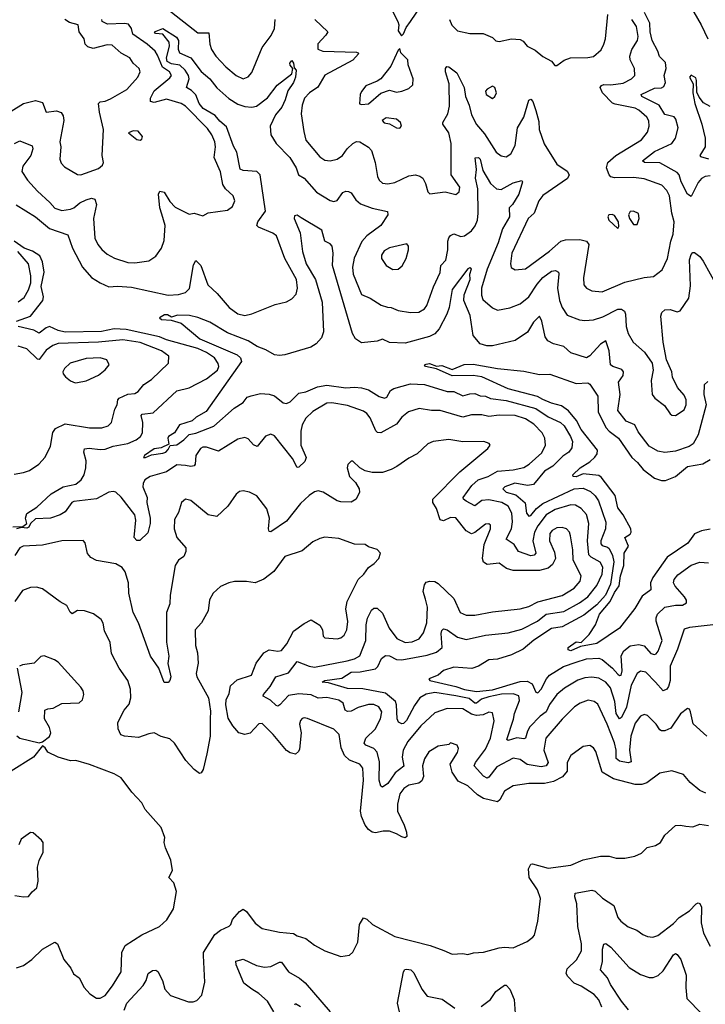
# Model space of a CAD drawing. Extents: x 1954678 to 2060275, y 904822 to 1016299.
# Tile 248 of 256: x 1967734 to 1971667, y 1002958 to 1008605. Entities that reach past the tile are written whole.
import ezdxf

# ---------------------------------------------------------------- set-up
doc = ezdxf.new("R2010")
doc.units = 0

msp = doc.modelspace()

# ---------------------------------------------------------------- linework, layer by layer
at = {"layer": '0CON20XD'}
for points in [[(1969865.8, 1008665.8), (1969902, 1008595), (1969908.8, 1008575), (1969905, 1008540), (1969923, 1008513), (1969935, 1008523.3), (1969950.5, 1008559.5), (1969975, 1008594.2), (1970045, 1008695.8)], [(1968578.7, 1008668.7), (1968755, 1008529.5), (1968819.6, 1008529.6), (1968823.9, 1008463.9), (1968833.3, 1008433.3), (1968858.8, 1008395), (1968915.6, 1008335), (1968975, 1008284.4), (1969015, 1008265.7), (1969045, 1008277.5), (1969065, 1008301.2), (1969125.3, 1008444.7), (1969176, 1008514), (1969194.5, 1008555), (1969199.3, 1008605)], [(1970199.2, 1008605), (1970212.6, 1008572.6), (1970245, 1008540), (1970315, 1008526.4), (1970392.5, 1008525), (1970445, 1008502.5), (1970465, 1008484.2), (1970485, 1008479.2), (1970555, 1008495.8), (1970605, 1008491.2), (1970621.7, 1008481.7), (1970645, 1008453.8), (1970690.5, 1008430.5), (1970733.9, 1008393.9), (1970785, 1008366.7), (1970802.7, 1008342.7), (1970815, 1008341.2), (1970857.6, 1008372.4), (1970893.4, 1008386.6), (1970992.7, 1008387.3), (1971025, 1008394.2), (1971068.8, 1008431.2), (1971085.4, 1008464.6), (1971094.4, 1008495), (1971108.1, 1008635)], [(1971695, 1007708.6), (1971665, 1007705.3), (1971645, 1007694.1), (1971625, 1007671.8), (1971585, 1007590), (1971565, 1007603.3), (1971528.5, 1007675), (1971516.8, 1007715), (1971505, 1007729.2), (1971405, 1007783), (1971317.5, 1007785), (1971305.7, 1007795), (1971375, 1007848.4), (1971475.2, 1007894.8), (1971495.5, 1007925), (1971511.1, 1007985), (1971497.9, 1008035), (1971488.1, 1008048.1), (1971435, 1008061.6), (1971401.6, 1008115), (1971302, 1008165), (1971298, 1008175), (1971375, 1008211.2), (1971415, 1008213.3), (1971429.3, 1008220.7), (1971438.3, 1008245), (1971430, 1008285), (1971442, 1008325), (1971438.7, 1008358.7), (1971403.3, 1008393.3), (1971394.8, 1008425), (1971361.6, 1008485), (1971351, 1008535), (1971348.5, 1008585), (1971317.4, 1008645)], [(1971578.9, 1008685), (1971642.5, 1008575), (1971680.3, 1008495)], [(1967685, 1008080), (1967755, 1008124.5), (1967825, 1008142.2), (1967865, 1008130), (1967885, 1008074.2), (1967945, 1008081.5), (1967972.4, 1008072.4), (1967982.9, 1008052.9), (1967986.1, 1008026.1), (1967964.4, 1007905), (1967969.4, 1007875), (1967964.3, 1007805), (1967970.9, 1007780.9), (1967990.9, 1007760.9), (1968065, 1007717.5), (1968085, 1007715.6), (1968185, 1007751.2), (1968209.4, 1007770.6), (1968214.4, 1007785), (1968207.5, 1007825), (1968214.2, 1007975), (1968191.2, 1008075), (1968186.2, 1008125), (1968195.9, 1008134.1), (1968225, 1008137.5), (1968255, 1008150), (1968348.6, 1008205), (1968411.4, 1008275), (1968424.4, 1008305), (1968420, 1008325), (1968384.6, 1008354.6), (1968365.4, 1008385.4), (1968315, 1008413.5), (1968265, 1008458.1), (1968235, 1008460.5), (1968155, 1008438.8), (1968125, 1008448.5), (1968108.5, 1008465), (1968104.5, 1008495), (1968075.4, 1008535), (1968069.4, 1008575), (1968018.7, 1008588.7), (1967992.5, 1008605)], [(1968604.6, 1008285), (1968593.9, 1008305), (1968552.1, 1008332.1), (1968525, 1008401.8), (1968510, 1008425), (1968465.8, 1008465), (1968382.6, 1008522.6), (1968374.2, 1008555), (1968358.6, 1008578.6), (1968335, 1008583.8), (1968238.2, 1008578.2), (1968207.5, 1008595), (1968204, 1008605)], [(1969426.7, 1008606.7), (1969501.4, 1008535), (1969490.6, 1008515), (1969444.7, 1008465.3), (1969443.3, 1008435), (1969473.4, 1008423.4), (1969665, 1008417.6), (1969675.8, 1008415), (1969678, 1008408), (1969645, 1008371.8), (1969485, 1008286.9), (1969443.1, 1008216.9), (1969395.8, 1008185), (1969368.1, 1008155), (1969354.5, 1008115), (1969347.8, 1008065), (1969363.1, 1007963.1), (1969375, 1007914.4), (1969455, 1007818.5), (1969485, 1007799.1), (1969515, 1007795.5), (1969555, 1007804.4), (1969585.8, 1007825), (1969612.2, 1007865), (1969645.6, 1007895), (1969665, 1007906.1), (1969685, 1007904.6), (1969735, 1007873.2), (1969752.2, 1007855), (1969772.7, 1007785), (1969785.5, 1007705), (1969795, 1007684), (1969815, 1007668.1), (1969845, 1007663.6), (1969885, 1007671.3), (1969965, 1007708.5), (1970005, 1007714.5), (1970028.2, 1007708.2), (1970045.4, 1007695.4), (1970062.2, 1007665), (1970075, 1007617.5), (1970086.7, 1007606.7), (1970175, 1007618), (1970235, 1007602.5), (1970255, 1007616.7), (1970257.8, 1007645), (1970209.4, 1007715), (1970209.3, 1007895), (1970195.3, 1007955), (1970161.2, 1008005), (1970161.2, 1008015), (1970189.7, 1008065), (1970198.7, 1008108.7), (1970196.4, 1008236.4), (1970175.6, 1008305), (1970175.7, 1008324.3), (1970184.2, 1008335.8), (1970196.1, 1008333.9), (1970240.8, 1008300.8), (1970283.2, 1008215), (1970290.6, 1008165), (1970311.7, 1008115), (1970325, 1008060), (1970353.6, 1008003.6), (1970400.1, 1007950.1), (1970467.3, 1007845), (1970495, 1007824.5), (1970525, 1007818.9), (1970551.5, 1007835), (1970575, 1007883.1), (1970588.4, 1007985), (1970624.8, 1008045.2), (1970655, 1008142.5), (1970665, 1008149.2), (1970677.5, 1008135), (1970693.5, 1008083.5), (1970711.3, 1008021.3), (1970713.3, 1007975), (1970742.7, 1007892.7), (1970815, 1007775.6), (1970875, 1007736.9), (1970885.6, 1007715), (1970876, 1007694), (1970734.2, 1007595.8), (1970712.3, 1007565), (1970684.7, 1007495.3), (1970651.2, 1007465), (1970557.1, 1007265), (1970549.6, 1007205), (1970553.1, 1007183.1), (1970575, 1007169.2), (1970635, 1007176.7), (1970772, 1007278), (1970838.6, 1007335), (1970865, 1007342.8), (1970947.5, 1007345), (1970985, 1007335.4), (1970998.7, 1007315), (1970967.3, 1007125), (1970969.4, 1007085), (1970984.3, 1007065), (1971015, 1007049.5), (1971075, 1007043.6), (1971205, 1007099.6), (1971315, 1007126.7), (1971368.9, 1007131.1), (1971419.1, 1007170.9), (1971448.9, 1007235), (1971467.9, 1007335), (1971481.5, 1007375), (1971487.3, 1007445), (1971474.6, 1007495), (1971462.1, 1007595), (1971445.6, 1007625), (1971416.7, 1007655), (1971315, 1007692.8), (1971255, 1007700), (1971145, 1007698.4), (1971125, 1007703.7), (1971115, 1007715.5), (1971100.3, 1007755), (1971108.2, 1007785), (1971153.5, 1007826.5), (1971299.6, 1007915), (1971335, 1007959.2), (1971343.8, 1007995), (1971341.8, 1008025), (1971331.8, 1008045), (1971285, 1008085.3), (1971265, 1008096.7), (1971149.7, 1008120.3), (1971135, 1008126.5), (1971076, 1008186), (1971063.6, 1008215), (1971071.9, 1008228.1), (1971085, 1008232.4), (1971125, 1008230.2), (1971195, 1008240.9), (1971242.9, 1008265), (1971261.9, 1008285), (1971260.5, 1008325), (1971236.2, 1008375), (1971233.8, 1008395), (1971245.8, 1008434.2), (1971277.9, 1008485), (1971281.4, 1008508.6), (1971272.5, 1008565), (1971245.2, 1008605)], [(1969255.4, 1007235), (1969206.7, 1007365), (1969185, 1007380.7), (1969104.2, 1007414.2), (1969093.6, 1007425), (1969100.4, 1007445), (1969144.1, 1007505.9), (1969114.1, 1007715), (1969093.9, 1007733.9), (1969015, 1007739.3), (1968997.6, 1007747.6), (1968979.7, 1007845), (1968959.5, 1007879.5), (1968920.2, 1007990.2), (1968882.2, 1008022.2), (1968855.3, 1008055.3), (1968786.9, 1008095), (1968764.1, 1008125), (1968743.2, 1008173.2), (1968719, 1008199), (1968691.4, 1008215), (1968705.3, 1008265), (1968701.9, 1008285), (1968683.8, 1008315), (1968653.1, 1008343.1), (1968605, 1008350.6), (1968580.5, 1008365), (1968576.5, 1008385), (1968593.1, 1008453.1), (1968591.1, 1008475), (1968555, 1008522), (1968512.5, 1008525), (1968506.7, 1008535), (1968555, 1008553.3), (1968634.1, 1008505), (1968645.2, 1008485), (1968642.1, 1008435), (1968651.4, 1008415), (1968715.2, 1008385.2), (1968775, 1008308.4), (1968825.2, 1008265.2), (1968864.8, 1008214.8), (1968933.2, 1008153.2), (1968985, 1008120.4), (1969025, 1008106.7), (1969065, 1008103.3), (1969091.7, 1008108.3), (1969154.3, 1008155.7), (1969210.1, 1008229.9), (1969294.4, 1008295), (1969301.2, 1008325), (1969285, 1008344.3), (1969284.1, 1008355), (1969295, 1008370), (1969304.3, 1008355), (1969308.8, 1008328.8), (1969319.4, 1008315), (1969316, 1008275), (1969304.3, 1008245), (1969272.5, 1008197.5), (1969257.3, 1008145), (1969236.6, 1008103.4), (1969200.6, 1008059.4), (1969171.1, 1007995), (1969174.7, 1007945), (1969204.6, 1007895), (1969283.5, 1007815), (1969318.9, 1007755), (1969333.8, 1007715), (1969365.5, 1007695), (1969436.9, 1007615), (1969515, 1007567.5), (1969535, 1007561.5), (1969555, 1007568.1), (1969586.4, 1007613.6), (1969605, 1007621.1), (1969619.5, 1007619.5), (1969635, 1007610.8), (1969662.1, 1007572.1), (1969688.7, 1007548.7), (1969755, 1007524.6), (1969844.4, 1007504.4), (1969845.6, 1007485), (1969804.4, 1007425), (1969725.3, 1007364.7), (1969697.1, 1007332.9), (1969653.2, 1007236.8), (1969642.9, 1007185), (1969647.5, 1007145), (1969695, 1007029.4), (1969745, 1007006.7), (1969807.6, 1006967.6), (1969844.4, 1006955.6), (1969865, 1006953.5), (1969905, 1006937.1), (1969975, 1006924.6), (1970022.7, 1006927.3), (1970055, 1006946.9), (1970068.5, 1006965), (1970106.7, 1007073.3), (1970146, 1007155), (1970150, 1007195), (1970177.7, 1007225), (1970190, 1007285), (1970189.1, 1007335), (1970195, 1007353.8), (1970205, 1007367.5), (1970225, 1007375.7), (1970265, 1007361.8), (1970285, 1007365.5), (1970325, 1007394.6), (1970347.3, 1007422.7), (1970359.3, 1007455), (1970363.2, 1007495), (1970361, 1007635), (1970348.2, 1007695), (1970354.5, 1007745), (1970347.3, 1007812.7), (1970365, 1007814.5), (1970375, 1007804.3), (1970390.2, 1007740.2), (1970435.3, 1007665.3), (1970468, 1007635), (1970495, 1007631.5), (1970565, 1007669.6), (1970615, 1007682.5), (1970618.8, 1007675), (1970596.3, 1007603.7), (1970560.8, 1007545), (1970541.8, 1007525), (1970542.5, 1007475), (1970503.5, 1007405), (1970478.6, 1007325), (1970415, 1007174.4), (1970382.4, 1007065), (1970382.5, 1007025), (1970390.5, 1007000.5), (1970445, 1006951.9), (1970475, 1006938.9), (1970545, 1006952.7), (1970605, 1006975.6), (1970655, 1007016.2), (1970701.6, 1007088.4), (1970734.6, 1007125.4), (1970785, 1007163.3), (1970807, 1007167), (1970825, 1007156), (1970826.9, 1007146.9), (1970819.4, 1007065), (1970830.9, 1006995), (1970845, 1006954.2), (1970875, 1006910), (1970945, 1006883.6), (1970975, 1006879.1), (1971025, 1006882.5), (1971079.4, 1006900.6), (1971165, 1006944.7), (1971185.3, 1006945.3), (1971202.8, 1006932.8), (1971208.7, 1006915), (1971211.8, 1006845), (1971224.4, 1006805), (1971252.5, 1006755), (1971317.9, 1006697.9), (1971362, 1006635), (1971367.5, 1006595), (1971355.7, 1006535), (1971361.2, 1006455), (1971376.2, 1006435), (1971432.6, 1006392.6), (1971465, 1006344), (1971475, 1006336), (1971495, 1006334.3), (1971545, 1006368), (1971556.2, 1006395), (1971556.4, 1006425), (1971545, 1006450.8), (1971506.2, 1006495), (1971478, 1006555), (1971474, 1006585), (1971443.2, 1006653.2), (1971424.5, 1006755), (1971411.3, 1006905), (1971417.3, 1006925), (1971435, 1006940.4), (1971465, 1006943.1), (1971505, 1006929.5), (1971521.9, 1006935), (1971571.9, 1007008.1), (1971581.8, 1007078.2), (1971575, 1007227.5), (1971585, 1007258), (1971595, 1007270), (1971605, 1007270), (1971635, 1007246.9), (1971655, 1007218.9), (1971733.9, 1007075)], [(1969695, 1008117.5), (1969735, 1008122.5), (1969805, 1008183.3), (1969855, 1008201.2), (1969895, 1008188.8), (1969925, 1008194.4), (1969965, 1008210), (1969988.3, 1008231.7), (1969991.4, 1008265), (1969962, 1008345), (1969960, 1008375), (1969920, 1008415), (1969915, 1008440), (1969905, 1008430), (1969861.9, 1008338.1), (1969805, 1008266.2), (1969785, 1008252), (1969720, 1008225), (1969695, 1008193.3), (1969686.2, 1008175), (1969683, 1008123), (1969695, 1008117.5)], [(1967704.7, 1007895.3), (1967735, 1007909.4), (1967805, 1007881.2), (1967808.5, 1007865), (1967797.9, 1007825), (1967752, 1007765), (1967746.2, 1007735), (1967779.5, 1007685), (1967835, 1007620.4), (1967907.1, 1007557.1), (1967935, 1007524.6), (1967975, 1007510), (1968025, 1007517.5), (1968045, 1007526.2), (1968079.4, 1007555), (1968115, 1007571.3), (1968145, 1007580.4), (1968165.4, 1007575.4), (1968174.5, 1007545), (1968156.9, 1007465), (1968165, 1007351.2), (1968182.2, 1007315), (1968205, 1007285.8), (1968235, 1007260.8), (1968277.5, 1007237.5), (1968355, 1007211.5), (1968395, 1007211.1), (1968475, 1007222.5), (1968515, 1007249.2), (1968547.1, 1007295), (1968562.1, 1007337.9), (1968568.2, 1007425), (1968549.8, 1007489.8), (1968537.5, 1007525), (1968530.8, 1007605), (1968537.8, 1007622.2), (1968562.5, 1007615), (1968595, 1007561.8), (1968625, 1007529.1), (1968705, 1007490), (1968735, 1007496), (1968785, 1007480), (1968815, 1007496.2), (1968925, 1007512.2), (1968955, 1007534), (1968966.9, 1007565), (1968959.2, 1007595), (1968915, 1007635.6), (1968899.8, 1007659.8), (1968885, 1007731.2), (1968849.6, 1007815), (1968856.2, 1007875), (1968852.9, 1007905), (1968836.2, 1007945), (1968810.4, 1007980.4), (1968685, 1008109.1), (1968659.2, 1008125), (1968575, 1008148.3), (1968505, 1008129.1), (1968483.3, 1008135), (1968484.7, 1008155), (1968505, 1008196.2), (1968595, 1008270.4), (1968604.6, 1008285)], [(1971695, 1008106.9), (1971657, 1008127), (1971630.5, 1008160.5), (1971618.8, 1008188.8), (1971616.9, 1008256.9), (1971611.3, 1008271.3), (1971585, 1008287.1), (1971575.8, 1008275), (1971596.5, 1008236.5), (1971594.5, 1008185), (1971606.7, 1008125), (1971647.3, 1008005), (1971665.3, 1007925), (1971665.3, 1007874.7), (1971636, 1007825), (1971639.5, 1007819.5), (1971685, 1007806.9)], [(1970445, 1008153.3), (1970460, 1008165), (1970468, 1008185), (1970460, 1008215), (1970445, 1008223.3), (1970415, 1008206.7), (1970406.2, 1008195), (1970408.8, 1008175), (1970445, 1008153.3)], [(1969915, 1007983.3), (1969923.8, 1007995), (1969918, 1008015), (1969895, 1008033.3), (1969835, 1008042.5), (1969813, 1008027), (1969825, 1008013.8), (1969855, 1008007.5), (1969895, 1007984), (1969915, 1007983.3)], [(1968425, 1007913.3), (1968435, 1007920), (1968437.5, 1007935), (1968412.5, 1007965), (1968385, 1007967.5), (1968357.5, 1007955), (1968405, 1007917.5), (1968425, 1007913.3)], [(1967713.8, 1007543.8), (1967825, 1007473.5), (1967905, 1007407.3), (1968010.6, 1007370.6), (1968037.5, 1007295), (1968094.8, 1007184.8), (1968145, 1007126.2), (1968195, 1007096), (1968245, 1007072.5), (1968295, 1007077.2), (1968375, 1007070.8), (1968585, 1007025.3), (1968645, 1007027.7), (1968685, 1007040), (1968707.8, 1007062.2), (1968730.9, 1007199.1), (1968745, 1007223.8), (1968772.3, 1007195), (1968813.5, 1007085), (1968865.6, 1007035), (1968934.5, 1006955), (1968985, 1006917.3), (1969025, 1006908.5), (1969065, 1006916.9), (1969199.5, 1006970.5), (1969265, 1006987.5), (1969295, 1007004), (1969318.9, 1007031.1), (1969327.8, 1007065), (1969322.1, 1007115), (1969255.4, 1007235)], [(1971255, 1007429.4), (1971275, 1007430), (1971288.1, 1007465), (1971283.3, 1007493.3), (1971255, 1007506.9), (1971235.6, 1007504.4), (1971226.7, 1007485), (1971230.8, 1007465), (1971255, 1007429.4)], [(1971681, 1006529), (1971660, 1006510), (1971658.3, 1006455), (1971671.1, 1006395), (1971625.7, 1006224.3), (1971597.2, 1006172.8), (1971573.6, 1006156.4), (1971495, 1006130.7), (1971435, 1006123.3), (1971395, 1006130.9), (1971345, 1006159.2), (1971280.9, 1006240.9), (1971261.4, 1006281.4), (1971212.2, 1006302.2), (1971165, 1006364), (1971178.8, 1006455), (1971168.5, 1006525), (1971195.4, 1006565), (1971197.3, 1006585), (1971187.8, 1006597.8), (1971135.3, 1006615.3), (1971123.1, 1006625), (1971114.7, 1006704.7), (1971095, 1006763.8), (1971065, 1006744.5), (1971005, 1006676.5), (1970984.5, 1006664.5), (1970895, 1006694.5), (1970855, 1006731.1), (1970795, 1006746.4), (1970762.6, 1006762.6), (1970747.3, 1006785), (1970729.6, 1006875), (1970715, 1006903.8), (1970680.9, 1006869.1), (1970647.4, 1006812.6), (1970575, 1006764), (1970445, 1006734.6), (1970412.5, 1006735), (1970375, 1006745.6), (1970334.1, 1006794.1), (1970317.4, 1006907.4), (1970282.1, 1006995), (1970283.7, 1007026.3), (1970318.7, 1007115), (1970315.5, 1007145), (1970325.6, 1007175.6), (1970315, 1007182), (1970305, 1007175.8), (1970215, 1007057.1), (1970197.5, 1006955), (1970184, 1006915), (1970139, 1006831), (1970115, 1006803.1), (1970085, 1006786.9), (1969945, 1006749.6), (1969855, 1006754.1), (1969815, 1006771.8), (1969785, 1006760.8), (1969695, 1006751.5), (1969660, 1006775), (1969642.7, 1006805), (1969528.2, 1007195), (1969532.1, 1007265), (1969526.2, 1007306.2), (1969515, 1007319.2), (1969484.2, 1007334.2), (1969467, 1007397), (1969348.5, 1007468.5), (1969325, 1007484.4), (1969310, 1007480), (1969307.5, 1007465), (1969342.8, 1007382.8), (1969356.9, 1007275), (1969376.1, 1007205), (1969431, 1007115), (1969469.7, 1006985), (1969476.5, 1006815), (1969465, 1006780.6), (1969434.4, 1006745), (1969403.5, 1006726.5), (1969255, 1006682.5), (1969225, 1006678.2), (1969195, 1006682), (1969145, 1006710.6), (1969095, 1006729.6), (1969045, 1006762.3), (1968925, 1006807.9), (1968825, 1006869.4), (1968756.4, 1006896.4), (1968707.7, 1006907.7), (1968639.7, 1006909.7), (1968605, 1006898.6), (1968581.3, 1006911.3), (1968565, 1006912.4), (1968536.2, 1006895), (1968547.5, 1006885), (1968602.1, 1006882.1), (1968660, 1006865), (1968767.9, 1006775), (1968981.7, 1006681.7), (1969001.1, 1006665), (1969005.2, 1006645), (1968803.3, 1006356.7), (1968746.7, 1006325), (1968723.3, 1006305), (1968649.5, 1006280.5), (1968622.5, 1006235), (1968588.2, 1006215), (1968583.9, 1006203.9), (1968590, 1006170), (1968545, 1006150), (1968505, 1006143.2), (1968449.4, 1006105), (1968444.3, 1006094.3), (1968455, 1006092.9), (1968490.2, 1006109.8), (1968555, 1006118.5), (1968572.9, 1006125), (1968585, 1006140), (1968597.5, 1006162.5), (1968635, 1006166.9), (1968675.2, 1006194.8), (1968705, 1006225.6), (1968745, 1006234.3), (1968846.9, 1006273.1), (1968963.2, 1006376.8), (1969015, 1006409.2), (1969039.5, 1006440.5), (1969061.7, 1006448.3), (1969115, 1006460), (1969165, 1006457.9), (1969195, 1006446.9), (1969245, 1006407.1), (1969265, 1006404.2), (1969285, 1006412.9), (1969335, 1006462), (1969375, 1006469.7), (1969441.1, 1006498.9), (1969495, 1006509.1), (1969605, 1006492.5), (1969655, 1006497.7), (1969695, 1006493.9), (1969735, 1006481.6), (1969795, 1006443.5), (1969826.4, 1006433.6), (1969839.2, 1006440.8), (1969861.6, 1006478.4), (1969879.7, 1006490.3), (1969975, 1006517.1), (1970055, 1006511.9), (1970185, 1006472.1), (1970225, 1006471.9), (1970275, 1006447.2), (1970315, 1006458.8), (1970345, 1006460), (1970375, 1006448.3), (1970405, 1006445.7), (1970435, 1006431.8), (1970525, 1006420.7), (1970695, 1006374.4), (1970765, 1006327.5), (1970835, 1006295.3), (1970857.2, 1006275), (1970894.1, 1006215), (1970904, 1006185), (1970900.7, 1006149.3), (1970883.8, 1006125), (1970849, 1006101), (1970792.7, 1006045), (1970745, 1006016.1), (1970681.3, 1005938.7), (1970646.7, 1005933.3), (1970574.2, 1005945.8), (1970516.2, 1005925), (1970505.7, 1005915), (1970523.3, 1005895), (1970580.1, 1005880.1), (1970633.1, 1005833.1), (1970641.1, 1005775), (1970655, 1005757.8), (1970665, 1005760.4), (1970698.6, 1005801.4), (1970735, 1005830.5), (1970914.4, 1005915), (1970965, 1005918.6), (1971008.7, 1005898.7), (1971035, 1005874.6), (1971053.3, 1005845), (1971095, 1005723.8), (1971094.7, 1005684.7), (1971068, 1005615), (1971068.1, 1005598.1), (1971075, 1005589.2), (1971105, 1005580.4), (1971115, 1005571.2), (1971135, 1005531.8), (1971142.3, 1005495), (1971122.4, 1005367.6), (1971093.2, 1005305), (1971045, 1005248.7), (1970970.4, 1005189.6), (1970845, 1005121.9), (1970785, 1005112.7), (1970682.9, 1005047.1), (1970621.2, 1004995), (1970555, 1004961.3), (1970475, 1004938.1), (1970425, 1004933.3), (1970365, 1004897.3), (1970326.8, 1004883.2), (1970225, 1004892.2), (1970165, 1004871.5), (1970134.7, 1004845.3), (1970080, 1004825), (1970085.6, 1004815), (1970235, 1004780.4), (1970285, 1004763.1), (1970355, 1004751.3), (1970445, 1004760.9), (1970605, 1004808.9), (1970645, 1004811.1), (1970674.1, 1004795), (1970695, 1004748), (1970705, 1004744.4), (1970725, 1004765.5), (1970755.2, 1004824.8), (1970773.5, 1004845), (1970853.6, 1004895), (1970925, 1004920.3), (1970985, 1004938.9), (1971055, 1004943.7), (1971075, 1004934.7), (1971135.1, 1004885.1), (1971165, 1004850.6), (1971175, 1004843.3), (1971184.7, 1004845.3), (1971189, 1004871), (1971184.4, 1004955.6), (1971199.1, 1004985), (1971235, 1005012.8), (1971285, 1005021.8), (1971315, 1005013.2), (1971355, 1004970), (1971375, 1004964.5), (1971385, 1004967.8), (1971396.4, 1004983.6), (1971419.4, 1005045), (1971384, 1005155), (1971384.1, 1005175), (1971392.3, 1005195), (1971435, 1005235.3), (1971495, 1005247.4), (1971535, 1005247.8), (1971559.2, 1005260.8), (1971559.1, 1005275), (1971547.8, 1005295), (1971494.6, 1005355), (1971483.8, 1005375), (1971487.1, 1005395), (1971508.3, 1005421.7), (1971585, 1005476.5), (1971635, 1005493.1), (1971685, 1005490.3)], [(1971165, 1007407.5), (1971170.7, 1007419.3), (1971167.8, 1007445), (1971145, 1007482), (1971132.5, 1007487.5), (1971112.5, 1007485), (1971106.7, 1007475), (1971114, 1007455), (1971165, 1007407.5)], [(1967716.2, 1006875), (1967795.7, 1006904.3), (1967866.5, 1006995), (1967870.1, 1007015), (1967857.3, 1007075), (1967874.2, 1007155.8), (1967865.2, 1007215.2), (1967849.5, 1007249.5), (1967806.6, 1007276.6), (1967759.7, 1007295), (1967701.7, 1007335)], [(1969875, 1007172.5), (1969905, 1007174), (1969926.8, 1007193.2), (1969950, 1007235), (1969964.2, 1007285), (1969963.8, 1007305), (1969955, 1007318.8), (1969855, 1007296.7), (1969825, 1007278.6), (1969808.6, 1007255), (1969810, 1007235), (1969836.7, 1007195), (1969875, 1007172.5)], [(1967725, 1006987.2), (1967758.7, 1007011.3), (1967784.3, 1007055.7), (1967796.8, 1007095), (1967796.9, 1007135), (1967783.8, 1007205), (1967722.7, 1007275)], [(1967695, 1005696), (1967751.4, 1005698.6), (1967773.8, 1005715), (1967766.7, 1005745), (1967775, 1005773.3), (1967831.7, 1005808.3), (1967915, 1005885.8), (1967983.3, 1005925), (1968055, 1005940.6), (1968085.6, 1005965), (1968103.6, 1005995), (1968112.5, 1006035), (1968114.7, 1006075), (1968101.8, 1006125), (1968105.6, 1006144.4), (1968131.9, 1006148.1), (1968195, 1006139.1), (1968225, 1006141.1), (1968270.7, 1006159.3), (1968355, 1006174), (1968401.8, 1006195), (1968426.9, 1006215), (1968438.7, 1006235), (1968440.4, 1006295), (1968431.4, 1006335), (1968436.9, 1006343.1), (1968500.1, 1006349.9), (1968634.3, 1006475.7), (1968705, 1006493.2), (1968805.7, 1006544.3), (1968868.2, 1006595), (1968875.5, 1006615), (1968872.1, 1006632.1), (1968851.5, 1006665), (1968806.1, 1006696.1), (1968755, 1006719.3), (1968575, 1006769.3), (1968535, 1006785.9), (1968345, 1006828.1), (1968275, 1006831.4), (1968203.5, 1006816.5), (1967995, 1006812.7), (1967955, 1006821.3), (1967905, 1006844.2), (1967885, 1006836.7), (1967845, 1006807.7), (1967815, 1006823.5), (1967725.6, 1006845.6)], [(1967702.4, 1005997.6), (1967755, 1006006.9), (1967789.8, 1006020.2), (1967844.2, 1006055), (1967880.6, 1006095), (1967910.8, 1006159.2), (1967923.1, 1006236.9), (1967939.4, 1006260.6), (1967993.9, 1006286.1), (1968135, 1006263.9), (1968205, 1006263.8), (1968241.2, 1006275), (1968260.6, 1006295), (1968279.2, 1006370.8), (1968293.2, 1006395), (1968297.2, 1006425), (1968304.1, 1006435), (1968355, 1006456.9), (1968395, 1006461.8), (1968412.5, 1006472.5), (1968445, 1006512.7), (1968489.7, 1006540.3), (1968587.1, 1006635), (1968590, 1006675), (1968547.8, 1006705), (1968425, 1006752.5), (1968325, 1006768.5), (1968185, 1006756.1), (1967955, 1006748.2), (1967923.8, 1006736.2), (1967885, 1006709.2), (1967845, 1006655.4), (1967835, 1006657.7), (1967775, 1006717.1), (1967725, 1006732.7)], [(1968052, 1006522), (1968065, 1006523.3), (1968115, 1006533.8), (1968185, 1006566), (1968223.2, 1006596.8), (1968246.7, 1006625), (1968234.1, 1006654.1), (1968195, 1006665.5), (1968115, 1006661.2), (1968024, 1006635), (1967990, 1006605), (1967982, 1006585), (1967984, 1006574), (1967996.1, 1006556.1), (1968025, 1006533.3), (1968052, 1006522)], [(1971695, 1005683.6), (1971645, 1005673.1), (1971605, 1005656.4), (1971567, 1005603), (1971447.8, 1005522.2), (1971364.8, 1005405), (1971352.8, 1005375), (1971355, 1005334), (1971305, 1005299.1), (1971262.6, 1005227.4), (1971175, 1005115.7), (1971045, 1005027.1), (1970950.7, 1005009.3), (1970895, 1004984.4), (1970880.3, 1004990.3), (1970880, 1005005), (1970925, 1005036.8), (1970955, 1005032.5), (1971000.5, 1005079.5), (1971036.7, 1005135), (1971059.9, 1005195), (1971121.1, 1005268.9), (1971145, 1005319), (1971172.4, 1005357.6), (1971179.8, 1005415), (1971199.1, 1005475), (1971201.1, 1005545), (1971225.3, 1005585), (1971205.6, 1005635), (1971236.4, 1005655), (1971241.2, 1005665), (1971238.8, 1005685), (1971195.4, 1005765), (1971164.7, 1005805), (1971149.3, 1005875), (1971070.1, 1005980.1), (1971055, 1005990), (1970965, 1005999.5), (1970925, 1005983.8), (1970908.8, 1005985), (1970905.8, 1005995), (1970947.8, 1006035), (1971005, 1006069.3), (1971033.2, 1006095), (1971046.7, 1006115), (1971047.6, 1006135), (1970953.6, 1006255), (1970926.9, 1006306.9), (1970880.9, 1006360.9), (1970841, 1006391), (1970785, 1006405.3), (1970735, 1006426.6), (1970703.1, 1006443.1), (1970535, 1006488.5), (1970385, 1006556.4), (1970334.4, 1006564.4), (1970215, 1006561.5), (1970125, 1006602.9), (1970062, 1006615), (1970056.2, 1006625), (1970065, 1006630), (1970085, 1006633.1), (1970125, 1006616.7), (1970155, 1006621.5), (1970215, 1006599.4), (1970283.3, 1006626.7), (1970335, 1006628.9), (1970475, 1006603.8), (1970625, 1006588.6), (1970715, 1006570.4), (1970775, 1006571.1), (1970925, 1006517.3), (1970991.9, 1006521.9)], [(1970991.9, 1006521.9), (1971004.5, 1006514.5), (1971049.3, 1006445), (1971051.1, 1006355), (1971095, 1006266.7), (1971115, 1006244.2), (1971167.8, 1006205), (1971245, 1006093.1), (1971278.4, 1006065), (1971309.6, 1006025), (1971375, 1005975.5), (1971415, 1005961.2), (1971438.8, 1005961.2), (1971495, 1005985.4), (1971565, 1006043), (1971652.1, 1006057.9), (1971695, 1006083.3)], [(1971745, 1005138), (1971575, 1005119.1), (1971545, 1005108.6), (1971507.6, 1004995), (1971465, 1004898), (1971464.2, 1004815), (1971455, 1004780), (1971445, 1004765.5), (1971425, 1004755.6), (1971380.5, 1004805), (1971325, 1004861.8), (1971295, 1004868.1), (1971275.8, 1004855), (1971242, 1004788), (1971215, 1004662.7), (1971185, 1004602), (1971175, 1004594.3), (1971154.8, 1004625), (1971147.6, 1004695), (1971122.3, 1004772.3), (1971096.2, 1004805), (1971055, 1004828.2), (1971015, 1004833.6), (1970975, 1004830), (1970935, 1004815.9), (1970858.7, 1004771.3), (1970815, 1004735.4), (1970772.6, 1004677.4), (1970754.5, 1004635.5), (1970719, 1004611), (1970660.1, 1004549.9), (1970646.6, 1004525), (1970635.9, 1004484.1), (1970625, 1004479.5), (1970585, 1004486.8), (1970535, 1004470.6), (1970527.5, 1004477.5), (1970566.9, 1004593.1), (1970571.6, 1004625), (1970600.7, 1004700.7), (1970596.5, 1004726.5), (1970565, 1004738.3), (1970496.6, 1004736.6), (1970425, 1004721.4), (1970382.1, 1004707.9), (1970355, 1004684.8), (1970345, 1004685.2), (1970311.2, 1004711.2), (1970235, 1004727.1), (1970115, 1004745.2), (1970065, 1004737.3), (1970028.8, 1004715), (1969997.9, 1004672.1), (1969951.9, 1004585), (1969935, 1004567.7), (1969925, 1004566.2), (1969906.9, 1004576.9), (1969898.2, 1004595), (1969896, 1004675), (1969889, 1004695), (1969832.4, 1004742.4), (1969702.1, 1004767.9), (1969615, 1004769.6), (1969505, 1004801.4), (1969468.6, 1004805), (1969483.3, 1004815), (1969582.5, 1004827.5), (1969635, 1004862.4), (1969686.3, 1004863.7), (1969775, 1004881.1), (1969788.5, 1004895), (1969808.2, 1004941.8), (1969832, 1004958), (1969855, 1004956), (1969895, 1004936.3), (1969925, 1004933.6), (1970070.7, 1004959.3), (1970125, 1004977.8), (1970156.5, 1005005), (1970152.1, 1005085), (1970155, 1005102), (1970165, 1005111.5), (1970185, 1005104.7), (1970245, 1005063.2), (1970295, 1005050), (1970405, 1005075.3), (1970535, 1005087.8), (1970615, 1005110), (1970704.8, 1005155.2), (1970753.8, 1005196.2), (1970855, 1005211.5), (1970945, 1005260.2), (1970993.2, 1005295), (1971045, 1005360.5), (1971074, 1005425), (1971078.6, 1005465), (1971062.8, 1005492.8), (1971011.5, 1005521.5), (1970999.3, 1005535), (1970991.7, 1005615), (1970999.3, 1005715), (1970985, 1005766.7), (1970955, 1005801.5), (1970921.2, 1005821.2), (1970895, 1005823.1), (1970804.5, 1005795), (1970753.7, 1005765), (1970705, 1005702.8), (1970686.4, 1005665), (1970677.1, 1005615), (1970694.5, 1005545), (1970685, 1005533.5), (1970665, 1005530.8), (1970594.4, 1005554.4), (1970570, 1005595), (1970524.7, 1005624.7), (1970554.3, 1005685), (1970560.6, 1005725), (1970556.7, 1005775), (1970535, 1005815.4), (1970498.6, 1005835), (1970425, 1005851), (1970385, 1005847.6), (1970345, 1005817.3), (1970294.1, 1005844.1), (1970280, 1005855), (1970278.5, 1005865), (1970327.5, 1005932.5), (1970364, 1005966), (1970421.5, 1005985), (1970475, 1006015.3), (1970565, 1006023.2), (1970625, 1006036.8), (1970655.5, 1006055), (1970729.6, 1006120.4), (1970749.6, 1006165), (1970746.2, 1006205), (1970730.8, 1006235), (1970683.8, 1006285), (1970634.5, 1006315), (1970575, 1006334.7), (1970485, 1006337.2), (1970425, 1006329.7), (1970385, 1006337.8), (1970325, 1006338), (1970275, 1006324.6), (1970145, 1006364), (1970095, 1006362.8), (1970025, 1006374.5), (1969964.1, 1006355.9), (1969925.6, 1006325), (1969895.6, 1006285), (1969805, 1006236.2), (1969786.4, 1006236.4), (1969776, 1006246), (1969745, 1006321.1), (1969725, 1006346.4), (1969705, 1006359.5), (1969615, 1006391.2), (1969525, 1006407.5), (1969495.4, 1006405.4), (1969415, 1006357.1), (1969375, 1006318.6), (1969355, 1006282), (1969346.9, 1006245), (1969347.3, 1006165), (1969376.9, 1006093.1), (1969368.7, 1006071.3), (1969335, 1006037.5), (1969325, 1006036), (1969298.2, 1006088.2), (1969195, 1006218), (1969175, 1006227.5), (1969144.7, 1006215.3), (1969095, 1006156.2), (1969075, 1006166), (1969045, 1006201.4), (1969025, 1006208.1), (1968985, 1006198.9), (1968875, 1006130), (1968805, 1006152.8), (1968785, 1006154), (1968771.1, 1006145), (1968743.8, 1006105), (1968739.5, 1006055), (1968733.8, 1006046.2), (1968715, 1006041.5), (1968685, 1006048.2), (1968635, 1006052.2), (1968575, 1006012.2), (1968482.5, 1005985), (1968452.5, 1005965), (1968442.5, 1005945), (1968440.9, 1005925), (1968464.6, 1005865), (1968463.8, 1005835), (1968482.7, 1005745), (1968482.9, 1005715), (1968468.7, 1005661.3), (1968422, 1005618), (1968405, 1005618), (1968390.8, 1005635), (1968400, 1005735), (1968393.6, 1005765), (1968316.7, 1005866.7), (1968285, 1005894.6), (1968269.5, 1005899.5), (1968245.8, 1005895), (1968175, 1005857.2), (1968045, 1005842.3), (1968033.6, 1005835), (1967995, 1005782.5), (1967965.4, 1005764.6), (1967910, 1005745), (1967825, 1005742.5), (1967795.5, 1005714.5), (1967786.5, 1005695), (1967775, 1005689.5), (1967745, 1005692.5), (1967715, 1005684.5)], [(1970035, 1004555.3), (1969960.5, 1004465), (1969933, 1004415), (1969928.5, 1004375), (1969936.4, 1004323.6), (1969887.1, 1004285), (1969845, 1004223.5), (1969815, 1004202.5), (1969805, 1004208.8), (1969795, 1004243.3), (1969797.8, 1004347.8), (1969785, 1004403.1), (1969765.8, 1004425.8), (1969718.6, 1004445), (1969708.8, 1004455), (1969718.5, 1004485), (1969773.4, 1004535), (1969802.6, 1004595), (1969811.3, 1004635), (1969793.8, 1004663.8), (1969765, 1004676.5), (1969735, 1004677.6), (1969675, 1004660.3), (1969635, 1004638.3), (1969615, 1004637.3), (1969601.4, 1004645), (1969589.1, 1004685), (1969565, 1004702.6), (1969495, 1004716.5), (1969445, 1004713.7), (1969405, 1004733.2), (1969335, 1004738.8), (1969275, 1004729.4), (1969225.6, 1004675), (1969215, 1004668.6), (1969205, 1004671.9), (1969172, 1004702), (1969130.8, 1004725), (1969132.2, 1004735), (1969170.4, 1004779.6), (1969203.1, 1004836.9), (1969275, 1004859.2), (1969325, 1004924.7), (1969393.7, 1004896.3), (1969425, 1004892.1), (1969612.5, 1004927.5), (1969655, 1004939.4), (1969685, 1004957.3), (1969720.2, 1005045), (1969721.1, 1005135), (1969728.1, 1005171.9), (1969752, 1005218), (1969765, 1005229.2), (1969785, 1005229.2), (1969815, 1005201.2), (1969852.7, 1005115), (1969896.5, 1005055), (1969945, 1005032.1), (1969985, 1005037.1), (1970025.2, 1005054.8), (1970050.8, 1005089.2), (1970068.6, 1005145), (1970073, 1005235), (1970060.8, 1005280.8), (1970048.9, 1005325), (1970055.7, 1005364.3), (1970065, 1005378), (1970085.6, 1005384.4), (1970115, 1005382.9), (1970135, 1005372.1), (1970223.3, 1005285), (1970260, 1005205), (1970295, 1005190.4), (1970345, 1005190), (1970445, 1005209.3), (1970605, 1005225.9), (1970655, 1005239.2), (1970705, 1005266), (1970845, 1005302.8), (1970915.2, 1005344.8), (1970949.6, 1005385), (1970955.4, 1005415), (1970907.7, 1005505), (1970907.1, 1005565), (1970893.8, 1005643.8), (1970886.9, 1005665), (1970870.6, 1005685), (1970845, 1005692.5), (1970815, 1005689.6), (1970787.8, 1005675), (1970775, 1005657.1), (1970772.2, 1005615), (1970800.7, 1005550.7), (1970806.7, 1005515), (1970789.8, 1005480.2), (1970765, 1005458.4), (1970715, 1005445.2), (1970565, 1005445.9), (1970527, 1005457), (1970485, 1005486.9), (1970415, 1005480.6), (1970395, 1005494.5), (1970389.3, 1005515), (1970398.8, 1005595), (1970434.2, 1005685), (1970433.8, 1005705), (1970425, 1005713.8), (1970405, 1005712), (1970345, 1005663.5), (1970325, 1005656.2), (1970295, 1005672.7), (1970235, 1005748.1), (1970205, 1005749.6), (1970165, 1005730.8), (1970145, 1005737.1), (1970125, 1005800.6), (1970104, 1005835), (1970104.3, 1005855.7), (1970258.5, 1006011.5), (1970420, 1006145), (1970432.5, 1006165), (1970427.5, 1006175), (1970395.7, 1006185.7), (1970275, 1006183.3), (1970195, 1006197.3), (1970105, 1006186.4), (1970075, 1006172.9), (1970013.8, 1006115), (1969965, 1006090), (1969897.4, 1006042.6), (1969865, 1006024.4), (1969815, 1006007.8), (1969755, 1006007.5), (1969715, 1006018), (1969685, 1006033.8), (1969645, 1006073.3), (1969635, 1006073.3), (1969615.9, 1006054.1), (1969611.4, 1006035), (1969625.8, 1005985), (1969660.2, 1005950.2), (1969680.8, 1005915), (1969682, 1005895), (1969664, 1005855), (1969635, 1005837.8), (1969575, 1005838.8), (1969555, 1005845.5), (1969475, 1005895.5), (1969445, 1005902.2), (1969425, 1005897.8), (1969393.3, 1005876.7), (1969345, 1005829.4), (1969265, 1005729.2), (1969175, 1005667.1), (1969165, 1005670), (1969160.5, 1005685), (1969166.5, 1005745), (1969150.7, 1005799.3), (1969094.1, 1005874.1), (1969052.5, 1005895), (1969015, 1005902.5), (1968995, 1005899.2), (1968975.6, 1005884.4), (1968928, 1005815), (1968864.3, 1005755.7), (1968815, 1005764.2), (1968715, 1005846.9), (1968685, 1005854), (1968662.5, 1005835), (1968645, 1005778.8), (1968621.3, 1005738.7), (1968620, 1005685), (1968634.7, 1005634.7), (1968686, 1005575), (1968687.5, 1005555), (1968674.6, 1005525.4), (1968645, 1005504.3), (1968624.7, 1005475.3), (1968596.9, 1005305), (1968594.6, 1005255), (1968575.7, 1005204.3), (1968575.9, 1005035), (1968588.5, 1004955), (1968582.8, 1004912.8), (1968601.1, 1004835), (1968595.7, 1004815), (1968585, 1004803.8), (1968562.9, 1004802.9), (1968531.8, 1004885), (1968484.5, 1004955), (1968415.8, 1005145.8), (1968385.6, 1005204.4), (1968359.4, 1005315), (1968358.2, 1005375), (1968338.4, 1005438.4), (1968322.1, 1005462.1), (1968285, 1005483.1), (1968175, 1005503.3), (1968140.9, 1005520.9), (1968123.2, 1005543.2), (1968108.8, 1005605), (1968097.1, 1005617.1), (1967975, 1005616.8), (1967865, 1005591.1), (1967754, 1005585), (1967734.6, 1005575), (1967705, 1005530.9)], [(1971668.7, 1004168.7), (1971635, 1004184.3), (1971580.2, 1004230.2), (1971541.2, 1004275), (1971475, 1004296.9), (1971405, 1004283.8), (1971331.7, 1004228.3), (1971301.7, 1004218.3), (1971265, 1004219.1), (1971140.2, 1004250.2), (1971075, 1004288.9), (1971037.8, 1004407.8), (1971025, 1004428), (1971005, 1004442), (1970965, 1004437.1), (1970894.3, 1004385), (1970874.7, 1004345.3), (1970873.3, 1004295), (1970847.9, 1004262.1), (1970795, 1004235.9), (1970745, 1004224.6), (1970655, 1004223.3), (1970565, 1004210), (1970515, 1004180), (1970488.8, 1004131.2), (1970475, 1004119.1), (1970395, 1004137.9), (1970359.6, 1004159.6), (1970305, 1004211.5), (1970248.5, 1004238.5), (1970215, 1004289.2), (1970203.8, 1004335), (1970245, 1004402.5), (1970250, 1004425), (1970243.9, 1004443.9), (1970205, 1004456.7), (1970195, 1004447.5), (1970135, 1004438.6), (1970081.2, 1004405), (1970055, 1004366.2), (1970044.6, 1004325.4), (1970050.6, 1004265), (1970041.4, 1004238.6), (1970023.6, 1004226.4), (1969965, 1004214.6), (1969937.5, 1004195), (1969914.7, 1004165), (1969900.8, 1004105), (1969900.3, 1004065), (1969939.2, 1003985), (1969953.3, 1003945), (1969955, 1003920), (1969945, 1003913.3), (1969925, 1003917.5), (1969895.9, 1003935.9), (1969855, 1003950.9), (1969818.2, 1003951.8), (1969775, 1003941.5), (1969755, 1003944.4), (1969735, 1003960), (1969716.2, 1003986.2), (1969694.7, 1004035), (1969689.3, 1004065), (1969705.9, 1004244.1), (1969701.3, 1004311.3), (1969685, 1004334.4), (1969625, 1004358.5), (1969596.9, 1004385), (1969577.9, 1004427.9), (1969565.7, 1004505), (1969535.4, 1004535.4), (1969385, 1004597.5), (1969365, 1004601.2), (1969355, 1004596.7), (1969344.2, 1004585), (1969339.4, 1004565), (1969347.5, 1004515), (1969338.5, 1004421.5), (1969333.1, 1004406.9), (1969315, 1004392.5), (1969285, 1004400), (1969265, 1004412.7), (1969188.5, 1004505), (1969125, 1004568.6), (1969105, 1004566), (1969056.3, 1004513.7), (1969025.5, 1004504.5), (1968990, 1004515), (1968957.1, 1004555), (1968929.1, 1004599.1), (1968915.6, 1004675), (1968918.9, 1004705), (1968935, 1004740), (1968943.1, 1004785), (1968981.7, 1004818.3), (1969064, 1004846), (1969090.8, 1004915), (1969135, 1004972.9), (1969165, 1004990), (1969215, 1004982.9), (1969235, 1004987.5), (1969265.9, 1005025), (1969305, 1005098.6), (1969365, 1005142.5), (1969405, 1005163.1), (1969455, 1005132.5), (1969470.5, 1005105), (1969475, 1005070), (1969485, 1005060), (1969555, 1005053.8), (1969575, 1005059.5), (1969595.6, 1005075), (1969609.5, 1005105), (1969616.9, 1005153.1), (1969604.6, 1005225), (1969612.9, 1005267.1), (1969675.3, 1005394.7), (1969708.1, 1005425), (1969735, 1005463.8), (1969766.7, 1005485), (1969793.3, 1005515), (1969803.3, 1005545), (1969785, 1005566), (1969735, 1005581.2), (1969715, 1005595.8), (1969655, 1005596.2), (1969565, 1005630), (1969485, 1005636), (1969455, 1005628.8), (1969415, 1005610), (1969355, 1005558.1), (1969255, 1005525.7), (1969190.6, 1005439.4), (1969135, 1005395.6), (1969085, 1005374.2), (1969035, 1005382.9), (1968965, 1005382.5), (1968934.3, 1005375.7), (1968885, 1005354), (1968843.4, 1005316.6), (1968822.1, 1005277.9), (1968815.8, 1005215), (1968775.7, 1005145), (1968740, 1005105), (1968743.1, 1005015), (1968753.4, 1004973.4), (1968758.1, 1004915), (1968745.9, 1004855.9), (1968749.2, 1004835), (1968816.4, 1004716.4), (1968828.3, 1004638.3), (1968827.1, 1004592.9), (1968827.1, 1004495), (1968807.5, 1004395), (1968785.7, 1004305), (1968775, 1004286.2), (1968765, 1004282.5), (1968734.6, 1004304.6), (1968686.1, 1004356.1), (1968621.4, 1004455), (1968595, 1004480), (1968544.5, 1004494.5), (1968505, 1004514.2), (1968475, 1004510), (1968415, 1004487.8), (1968335.7, 1004495.7), (1968314.2, 1004504.2), (1968297.7, 1004537.7), (1968296.9, 1004575), (1968332.7, 1004645), (1968360.9, 1004679.1), (1968370.8, 1004715), (1968369.6, 1004765), (1968354.5, 1004815), (1968304, 1004885), (1968260, 1004970), (1968252.2, 1005032.2), (1968220.3, 1005100.3), (1968213.4, 1005143.4), (1968201.2, 1005165), (1968157.7, 1005197.7), (1968105, 1005214), (1968065, 1005215.7), (1968035, 1005196.9), (1968022.9, 1005207.1), (1968005, 1005244.2), (1967965, 1005266.2), (1967865, 1005340), (1967830.7, 1005350.7), (1967795, 1005348.8), (1967749.7, 1005330.3), (1967705, 1005268)], [(1967845, 1004456.7), (1967865, 1004462.5), (1967905, 1004493.3), (1967912, 1004515), (1967904, 1004545), (1967876, 1004595), (1967877.5, 1004645), (1967895, 1004653.3), (1967925, 1004656.2), (1967975, 1004683.8), (1968075, 1004687.5), (1968093.3, 1004705), (1968101.2, 1004735), (1968098.8, 1004755), (1968085, 1004777.5), (1967955, 1004920), (1967934.3, 1004934.3), (1967875, 1004956.9), (1967855, 1004952), (1967815.9, 1004914.1), (1967750, 1004905), (1967732, 1004898)], [(1967720, 1004885), (1967746.4, 1004746.4), (1967726.2, 1004635)], [(1971675, 1004495.7), (1971597.2, 1004567.2), (1971582, 1004635), (1971575, 1004650), (1971565, 1004653.8), (1971525, 1004624.2), (1971468.5, 1004541.5), (1971435, 1004526.8), (1971415, 1004525.4), (1971405, 1004531.2), (1971384.8, 1004564.8), (1971335, 1004614.4), (1971315, 1004620.8), (1971295, 1004610.8), (1971265, 1004570.6), (1971238.8, 1004495), (1971231, 1004415), (1971241.2, 1004348.8), (1971225, 1004343), (1971175, 1004353.2), (1971155, 1004368.1), (1971155.2, 1004415), (1971145, 1004456.9), (1971104.3, 1004565), (1971049.9, 1004679.9), (1971028.8, 1004695), (1970995, 1004701.5), (1970949.2, 1004685), (1970915.8, 1004664.2), (1970845, 1004593.3), (1970752.3, 1004485), (1970740.8, 1004415), (1970766.1, 1004345), (1970754.3, 1004325.7), (1970725, 1004319.6), (1970645, 1004332.8), (1970605, 1004361.4), (1970565, 1004369.4), (1970470.1, 1004319.9), (1970425, 1004260.5), (1970415, 1004255.5), (1970395, 1004265.5), (1970340.4, 1004325), (1970347.5, 1004345), (1970405, 1004421.2), (1970434.2, 1004485), (1970454.5, 1004584.5), (1970445, 1004628.8), (1970425, 1004633.1), (1970392.9, 1004617.1), (1970355, 1004614), (1970325, 1004621.5), (1970275, 1004652.9), (1970185.2, 1004654.8), (1970115, 1004629.6), (1970035, 1004555.3)], [(1967718.3, 1004498.3), (1967734.5, 1004484.5), (1967845, 1004456.7)], [(1967715, 1003166.4), (1967755, 1003180.5), (1967802.9, 1003215), (1967865, 1003274.5), (1967935, 1003314), (1967950, 1003305), (1967987.5, 1003215), (1968026.2, 1003165), (1968042.7, 1003132.7), (1968075, 1003110), (1968103.4, 1003053.4), (1968137, 1003017), (1968175, 1002993.8), (1968195, 1002994), (1968225, 1003009.2), (1968266.1, 1003063.9), (1968315.4, 1003144.6), (1968320, 1003255), (1968339.2, 1003295), (1968435, 1003355.7), (1968535.5, 1003404.5), (1968577.8, 1003442.2), (1968615.8, 1003505), (1968634, 1003605), (1968618.8, 1003655), (1968590, 1003685), (1968610, 1003725), (1968600, 1003785), (1968570, 1003855), (1968563.3, 1003885), (1968566.7, 1003915), (1968545, 1003972.5), (1968453.8, 1004075), (1968434.1, 1004114.1), (1968376.7, 1004175), (1968315, 1004256.2), (1968275, 1004280), (1968135, 1004332.9), (1968055, 1004356.7), (1968025, 1004354.2), (1967955, 1004375.8), (1967895, 1004403.3), (1967879.3, 1004429.3), (1967865, 1004440), (1967813.3, 1004375), (1967684, 1004295)], [(1970165.8, 1003265.8), (1970215, 1003246.2), (1970275, 1003250), (1970305, 1003243.8), (1970336.4, 1003253.6), (1970395, 1003256.2), (1970485, 1003282), (1970515, 1003285.8), (1970565, 1003281.2), (1970645, 1003317.5), (1970677.7, 1003342.3), (1970686.7, 1003355), (1970706.1, 1003433.9), (1970722, 1003565), (1970703.1, 1003615), (1970655.6, 1003685), (1970653.1, 1003735), (1970665, 1003761.2), (1970675, 1003764), (1970765, 1003738.9), (1970895, 1003755.8), (1970965, 1003785.8), (1971065, 1003807.5), (1971115, 1003808), (1971155, 1003796), (1971205, 1003796.2), (1971263, 1003807), (1971300, 1003825), (1971333, 1003857), (1971381.7, 1003868.3), (1971410, 1003885), (1971435, 1003927.5), (1971495, 1003982.5), (1971525, 1003986.2), (1971555, 1003978.8), (1971595, 1003976.2), (1971635, 1003991.2), (1971685, 1003983.3)], [(1967705, 1003582), (1967755.9, 1003574.1), (1967783.9, 1003576.1), (1967805, 1003603.8), (1967832.5, 1003625), (1967840, 1003665), (1967835.8, 1003745), (1967845, 1003782.5), (1967869.3, 1003830.7), (1967867.5, 1003885), (1967859.3, 1003899.3), (1967811.7, 1003941.7), (1967795, 1003942.5), (1967742.5, 1003905), (1967728.3, 1003871.7)], [(1971072.3, 1002942.3), (1971055, 1002984), (1971028.9, 1003015), (1970955, 1003062.1), (1970915, 1003079.5), (1970877.7, 1003117.7), (1970869.2, 1003135), (1970875, 1003160.6), (1970927.1, 1003212.9), (1970956.9, 1003265), (1970956.4, 1003305), (1970936.2, 1003405), (1970930, 1003535), (1970917.5, 1003575), (1970920.8, 1003595), (1971015, 1003612.7), (1971035, 1003606.9), (1971076.7, 1003566.7), (1971141.1, 1003525), (1971165, 1003456.2), (1971182.5, 1003435), (1971225, 1003402.9), (1971273.4, 1003383.4), (1971307.9, 1003357.9), (1971335, 1003347.5), (1971365, 1003342.5), (1971395, 1003352.5), (1971485, 1003420.9), (1971516.2, 1003455), (1971576.8, 1003493.2), (1971615, 1003534.4), (1971625, 1003540), (1971635, 1003535.8), (1971644.6, 1003514.6), (1971642.7, 1003425), (1971655.7, 1003365), (1971695, 1003291.2)], [(1968333.4, 1002925), (1968348.6, 1002965), (1968442.8, 1003065), (1968459.4, 1003095), (1968471.1, 1003135), (1968495, 1003152.2), (1968515, 1003152.9), (1968525.3, 1003145.3), (1968552.1, 1003095), (1968565.7, 1003045), (1968599.1, 1003009.1), (1968702.3, 1002972.3), (1968728.3, 1002971.7), (1968750.7, 1002979.3), (1968779.5, 1003010.5), (1968796.2, 1003085), (1968788.1, 1003238.1), (1968787.5, 1003255), (1968852.6, 1003357.4), (1968885, 1003382.9), (1968935, 1003406.2), (1968944.2, 1003415.8), (1968954.2, 1003445), (1968995, 1003490), (1969015, 1003502.9), (1969035, 1003490), (1969085, 1003422.5), (1969125, 1003391.9), (1969225, 1003371.9), (1969303.5, 1003363.5), (1969325, 1003350.6), (1969375, 1003335.7), (1969425, 1003297.1), (1969485, 1003264), (1969575, 1003231.2), (1969625, 1003240), (1969645, 1003257.5), (1969673.8, 1003315), (1969682.5, 1003415), (1969705, 1003453.3), (1969725, 1003446), (1969756.7, 1003415), (1969885, 1003347.1), (1970087.5, 1003295), (1970165.8, 1003265.8)], [(1971226.2, 1002926.2), (1971186.4, 1002975), (1971122.4, 1003072.4), (1971105, 1003109.1), (1971065.4, 1003155), (1971077.2, 1003202.8), (1971076.4, 1003273.6), (1971085, 1003303.3), (1971095, 1003305.8), (1971124.2, 1003285), (1971229.4, 1003169.4), (1971295, 1003128.5), (1971345, 1003110.9), (1971368.3, 1003111.7), (1971396.4, 1003123.6), (1971425, 1003150), (1971485, 1003241.4), (1971495, 1003248.6), (1971505, 1003244.3), (1971526, 1003215), (1971557.1, 1003125), (1971554.1, 1003054.1), (1971561.3, 1002991.3), (1971645, 1002904.4)], [(1969191.1, 1002915), (1969154.5, 1002975), (1969105, 1003020), (1969065.2, 1003045.2), (1969019.7, 1003079.7), (1968974.7, 1003185), (1968973.8, 1003206.2), (1969015, 1003216.5), (1969091.2, 1003181.2), (1969138.6, 1003171.4), (1969175, 1003175.5), (1969225, 1003200.4), (1969235, 1003199.5), (1969275, 1003144.5), (1969338, 1003108), (1969371.3, 1003081.3), (1969515, 1002914.6)], [(1969912.5, 1002915), (1969900.8, 1002965), (1969934.4, 1003145), (1969943.1, 1003156.9), (1969955, 1003160), (1969977.5, 1003155), (1969995, 1003138.6), (1970039.6, 1003045), (1970070.6, 1003005), (1970157.2, 1002987.2), (1970230, 1002935)], [(1970380, 1002945), (1970434.5, 1002985), (1970465, 1003031.3), (1970515, 1003067.5), (1970525, 1003067.8), (1970545, 1003044.4), (1970570.8, 1002985), (1970576, 1002905)], [(1969311.9, 1002955), (1969315, 1002963.3), (1969345, 1002944.4)]]:
    msp.add_lwpolyline(points, dxfattribs=at)

doc.saveas('drawing.dxf')
